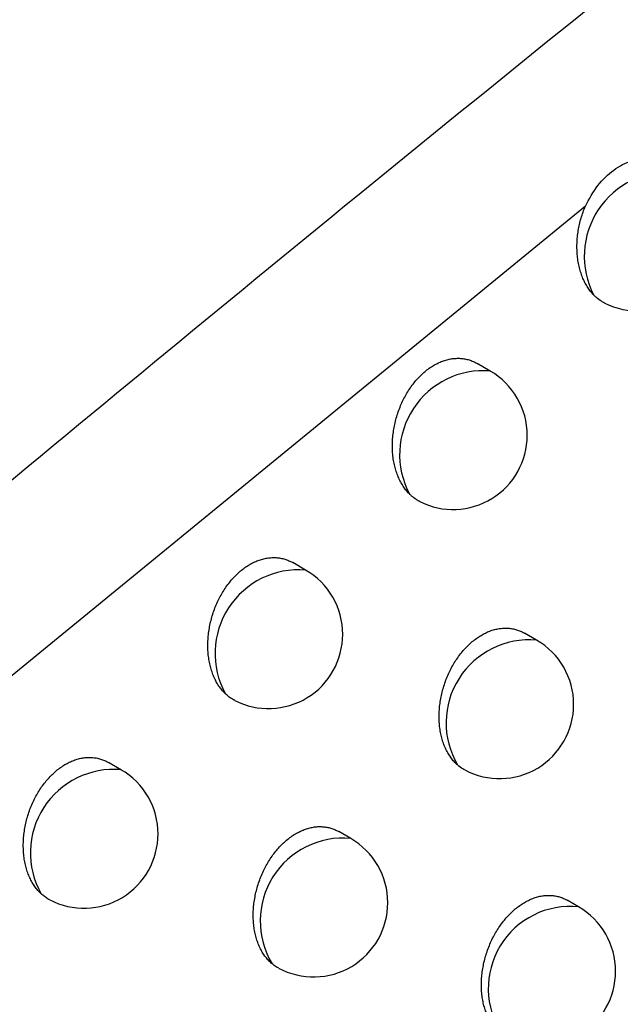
# Model space of a CAD drawing. Header units: millimetres. Extents: x -0.201 to 0.721, y -0.195 to 0.483.
# Tile 168 of 188: x 0.568 to 0.572, y 0.335 to 0.342. Entities that reach past the tile are written whole.
import ezdxf

# ---------------------------------------------------------------- set-up
doc = ezdxf.new("R2010")
doc.units = ezdxf.units.MM

msp = doc.modelspace()

# ---------------------------------------------------------------- linework, layer by layer
at = {"color": 7, "linetype": 'Continuous', "lineweight": 25}
for p, q in [((0.571759, 0.340679), (0.565884, 0.335872)), ((0.571117, 0.339568), (0.57103, 0.339619)), ((0.569873, 0.338227), (0.569787, 0.338277)), ((0.57143, 0.337755), (0.571348, 0.337802)), ((0.568628, 0.336882), (0.568544, 0.336931)), ((0.570177, 0.336419), (0.570096, 0.336465)), ((0.571713, 0.335958), (0.571636, 0.336003))]:
    msp.add_line(p, q, dxfattribs=at)
for centre, radius, start, end in [((0.572318, 0.340341), 0.0005666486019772, 85.505145, 207.297858), ((0.572112, 0.340473), 0.0005, 243.632435, 0.000988), ((0.571072, 0.339005), 0.0005653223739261, 85.385577, 207.958885), ((0.570867, 0.339135), 0.0005000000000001, 0.000988, 60.003677), ((0.570867, 0.339135), 0.0005000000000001, 243.242594, 0.000988), ((0.569826, 0.337665), 0.0005638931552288, 85.255007, 208.645868), ((0.569623, 0.337794), 0.0005000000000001, 0.000988, 60.003677), ((0.569623, 0.337794), 0.0005000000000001, 242.865078, 0.000988), ((0.57138, 0.337197), 0.0005601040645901, 84.888331, 210.34072), ((0.57118, 0.337322), 0.0005, 0.000988, 60.003677), ((0.57118, 0.337322), 0.0005, 242.027064, 0.000988), ((0.56858, 0.336322), 0.000562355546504, 85.112597, 209.360439), ((0.568378, 0.336449), 0.0005, 0.000988, 60.003677), ((0.568378, 0.336449), 0.0005, 242.533336, 0.000988), ((0.570125, 0.335863), 0.0005582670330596, 84.711804, 211.138728), ((0.569927, 0.335986), 0.0005, 0.000988, 60.003677), ((0.569927, 0.335986), 0.0005, 241.714219, 0.000988), ((0.571657, 0.335408), 0.0005528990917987, 84.164701, 213.341508), ((0.571463, 0.335525), 0.0005, 0.000988, 60.003677), ((0.571463, 0.335525), 0.0005, 240.883571, 0.000988)]:
    msp.add_arc(centre, radius, start, end, dxfattribs=at)
for points, knots in [([(0.5489622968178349, 0.3323661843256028), (0.551204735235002, 0.3338998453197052), (0.5556898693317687, 0.3369673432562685), (0.5638360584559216, 0.3423602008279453), (0.5728721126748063, 0.3481709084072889), (0.5796714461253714, 0.3523875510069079), (0.5827993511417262, 0.3543273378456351)], [0, 0, 0, 0, 0.2011493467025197, 0.4023217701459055, 0.7250494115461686, 1, 1, 1, 1]), ([(0.5839864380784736, 0.351406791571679), (0.583403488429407, 0.3509764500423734), (0.5816546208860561, 0.3496854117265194), (0.5787531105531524, 0.3474935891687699), (0.5745963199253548, 0.3442750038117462), (0.5697835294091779, 0.3404201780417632), (0.5643377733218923, 0.3358759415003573), (0.5598483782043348, 0.331973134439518), (0.5562837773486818, 0.328786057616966), (0.5545139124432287, 0.327164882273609), (0.5536289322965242, 0.3263542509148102)], [0, 0, 0, 0, 0.0561072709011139, 0.1683236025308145, 0.2805589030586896, 0.4602228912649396, 0.63996499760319, 0.8199421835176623, 0.9099662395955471, 1, 1, 1, 1]), ([(0.5864332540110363, 0.3416185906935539), (0.5838054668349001, 0.3390540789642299), (0.5785608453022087, 0.3339357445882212), (0.5733556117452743, 0.3286475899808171), (0.5707584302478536, 0.3260090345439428)], [0, 0, 0, 0, 0.5010441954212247, 0.9999999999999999, 0.9999999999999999, 0.9999999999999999, 0.9999999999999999]), ([(0.5717591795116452, 0.3406787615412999), (0.5717850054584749, 0.3407270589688), (0.5718366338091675, 0.3408236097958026), (0.5719497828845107, 0.3409281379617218), (0.5720568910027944, 0.34098599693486), (0.5721244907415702, 0.3409903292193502), (0.5721516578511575, 0.3409920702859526)], [0, 0, 0, 0, 0.2708871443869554, 0.5415273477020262, 0.8157481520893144, 1, 1, 1, 1]), ([(0.5718143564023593, 0.3400809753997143), (0.5718073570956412, 0.3400887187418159), (0.5717933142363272, 0.3401042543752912), (0.5717744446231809, 0.3401309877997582), (0.5717572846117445, 0.3401602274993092), (0.5717421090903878, 0.3401922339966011), (0.5717291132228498, 0.3402266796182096), (0.5717184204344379, 0.3402635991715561), (0.5717102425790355, 0.3403026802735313), (0.5717048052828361, 0.3403432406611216), (0.5717021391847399, 0.3403847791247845), (0.5717022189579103, 0.3404271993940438), (0.5717051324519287, 0.3404707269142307), (0.5717108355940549, 0.3405138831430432), (0.5717190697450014, 0.3405561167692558), (0.5717297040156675, 0.3405973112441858), (0.5717427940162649, 0.3406384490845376), (0.5717536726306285, 0.3406652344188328), (0.5717591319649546, 0.3406786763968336)], [0, 0, 0, 0, 0.0594811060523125, 0.1193382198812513, 0.1803672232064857, 0.2417962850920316, 0.3043588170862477, 0.3673490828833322, 0.4316872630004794, 0.4964913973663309, 0.5595108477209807, 0.622972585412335, 0.6878415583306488, 0.7532026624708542, 0.8138220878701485, 0.8748528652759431, 0.9371960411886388, 1, 1, 1, 1]), ([(0.5718902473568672, 0.3400249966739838), (0.571888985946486, 0.3400255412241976), (0.5718810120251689, 0.3400289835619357), (0.5718607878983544, 0.3400413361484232), (0.5718363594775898, 0.3400589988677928), (0.571819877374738, 0.3400754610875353), (0.5718143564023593, 0.3400809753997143)], [0, 0, 0, 0, 0.044590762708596, 0.2818775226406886, 0.7594521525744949, 1, 1, 1, 1]), ([(0.5705726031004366, 0.3387399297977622), (0.5705719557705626, 0.3387405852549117), (0.5705638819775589, 0.338748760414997), (0.5705490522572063, 0.3387656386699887), (0.5705295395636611, 0.3387927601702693), (0.5705119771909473, 0.3388227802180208), (0.5704966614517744, 0.3388553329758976), (0.5704837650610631, 0.3388900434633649), (0.5704733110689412, 0.3389268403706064), (0.5704653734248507, 0.3389657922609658), (0.5704601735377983, 0.3390062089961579), (0.570457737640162, 0.3390475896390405), (0.5704580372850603, 0.3390898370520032), (0.570461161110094, 0.3391331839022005), (0.5704671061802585, 0.3391765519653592), (0.5704757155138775, 0.3392193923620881), (0.5704868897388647, 0.3392616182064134), (0.570500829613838, 0.3393036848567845), (0.5705171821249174, 0.3393443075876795), (0.5705356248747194, 0.3393830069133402), (0.5705560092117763, 0.3394197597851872), (0.5705787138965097, 0.3394551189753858), (0.5706030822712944, 0.3394879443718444), (0.570628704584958, 0.3395179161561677), (0.5706554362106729, 0.3395450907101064), (0.5706837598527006, 0.3395698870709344), (0.5707129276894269, 0.3395915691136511), (0.5707425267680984, 0.339609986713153), (0.5707724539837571, 0.339625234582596), (0.5708031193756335, 0.3396374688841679), (0.570833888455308, 0.33964636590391), (0.5708643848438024, 0.3396519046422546), (0.5708945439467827, 0.3396541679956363), (0.5709245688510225, 0.3396531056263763), (0.5709540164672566, 0.3396486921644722), (0.5709824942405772, 0.3396408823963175), (0.5710079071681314, 0.3396310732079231), (0.571023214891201, 0.3396224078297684), (0.5710298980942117, 0.3396186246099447)], [0, 0, 0, 0, 0.0024863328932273, 0.0310106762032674, 0.0597269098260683, 0.0890430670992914, 0.1185645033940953, 0.1476632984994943, 0.1769612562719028, 0.2068869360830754, 0.2370296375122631, 0.2663237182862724, 0.2958233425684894, 0.3259767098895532, 0.3563585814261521, 0.3853459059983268, 0.4145411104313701, 0.4444012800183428, 0.4744953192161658, 0.5027947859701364, 0.5312987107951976, 0.5604560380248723, 0.5898426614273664, 0.6174008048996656, 0.6451557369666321, 0.6735350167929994, 0.7021313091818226, 0.7292423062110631, 0.7565421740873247, 0.7844354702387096, 0.8125325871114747, 0.839676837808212, 0.8670054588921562, 0.8949089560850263, 0.9230081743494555, 0.9506356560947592, 0.9784480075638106, 1, 1, 1, 1]), ([(0.5706423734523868, 0.3386892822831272), (0.5706405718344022, 0.3386900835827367), (0.5706328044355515, 0.3386935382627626), (0.5706141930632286, 0.3387050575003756), (0.5705924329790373, 0.3387207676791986), (0.5705775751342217, 0.3387351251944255), (0.5705726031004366, 0.3387399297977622)], [0, 0, 0, 0, 0.0698552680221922, 0.3011702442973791, 0.7661433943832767, 1, 1, 1, 1]), ([(0.5693310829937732, 0.3373949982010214), (0.5693288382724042, 0.3373972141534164), (0.5693191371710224, 0.3374067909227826), (0.5693029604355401, 0.3374253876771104), (0.5692836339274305, 0.3374524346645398), (0.5692662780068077, 0.337482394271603), (0.5692511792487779, 0.337514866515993), (0.5692385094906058, 0.3375494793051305), (0.5692282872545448, 0.3375861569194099), (0.5692205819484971, 0.3376249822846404), (0.5692156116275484, 0.3376652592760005), (0.569213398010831, 0.3377064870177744), (0.5692139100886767, 0.3377485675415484), (0.5692172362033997, 0.3377917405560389), (0.5692233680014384, 0.3378349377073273), (0.569232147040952, 0.3378776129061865), (0.5692434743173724, 0.3379196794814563), (0.5692575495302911, 0.3379615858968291), (0.5692740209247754, 0.3380020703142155), (0.5692925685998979, 0.3380406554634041), (0.5693130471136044, 0.3380773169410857), (0.5693358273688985, 0.3381125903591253), (0.569360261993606, 0.338145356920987), (0.5693859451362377, 0.3381752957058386), (0.5694127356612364, 0.3382024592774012), (0.5694411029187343, 0.3382272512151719), (0.5694703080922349, 0.3382489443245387), (0.5694999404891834, 0.3382673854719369), (0.5695298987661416, 0.3382826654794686), (0.5695605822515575, 0.3382949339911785), (0.5695913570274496, 0.3383038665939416), (0.5696218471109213, 0.3383094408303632), (0.5696519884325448, 0.3383117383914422), (0.5696819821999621, 0.3383107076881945), (0.5697113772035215, 0.3383063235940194), (0.569739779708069, 0.3382985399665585), (0.5697650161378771, 0.3382887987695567), (0.569780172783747, 0.3382802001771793), (0.5697867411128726, 0.3382764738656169)], [0, 0, 0, 0, 0.0085350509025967, 0.0368862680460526, 0.0654285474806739, 0.094568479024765, 0.1239130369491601, 0.1528021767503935, 0.181889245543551, 0.2116002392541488, 0.2415269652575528, 0.2705941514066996, 0.299865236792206, 0.329784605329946, 0.3599304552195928, 0.3887037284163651, 0.4176830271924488, 0.4473208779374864, 0.4771901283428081, 0.505314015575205, 0.5336406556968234, 0.5626147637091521, 0.591815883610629, 0.6192430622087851, 0.6468657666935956, 0.6751085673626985, 0.7035668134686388, 0.7305760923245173, 0.757773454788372, 0.7855618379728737, 0.8135532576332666, 0.8405984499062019, 0.8678275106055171, 0.8956301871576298, 0.9236282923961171, 0.9511334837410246, 0.9788230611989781, 1, 1, 1, 1]), ([(0.5708969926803, 0.3369139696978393), (0.570890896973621, 0.3369196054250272), (0.5708772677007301, 0.3369322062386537), (0.5708579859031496, 0.3369548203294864), (0.5708391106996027, 0.3369816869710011), (0.5708222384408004, 0.3370114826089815), (0.5708076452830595, 0.3370437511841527), (0.5707954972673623, 0.3370781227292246), (0.5707858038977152, 0.3371145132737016), (0.5707786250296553, 0.3371530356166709), (0.5707741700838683, 0.3371929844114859), (0.5707724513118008, 0.3372338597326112), (0.5707734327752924, 0.3372755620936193), (0.5707772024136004, 0.3373183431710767), (0.570783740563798, 0.3373611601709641), (0.5707928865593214, 0.3374034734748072), (0.5708045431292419, 0.3374451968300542), (0.570818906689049, 0.3374867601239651), (0.5708356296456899, 0.3375269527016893), (0.5708543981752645, 0.3375653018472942), (0.5708750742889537, 0.3376017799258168), (0.5708980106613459, 0.3376368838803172), (0.570922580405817, 0.3376695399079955), (0.5709483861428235, 0.3376994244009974), (0.5709752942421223, 0.337726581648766), (0.5710037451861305, 0.3377513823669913), (0.5710330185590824, 0.3377731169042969), (0.5710627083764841, 0.3377916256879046), (0.5710927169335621, 0.3378069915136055), (0.5711234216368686, 0.3378193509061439), (0.5711541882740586, 0.337828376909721), (0.5711846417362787, 0.3378340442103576), (0.5712147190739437, 0.3378364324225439), (0.5712446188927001, 0.3378354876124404), (0.5712738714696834, 0.3378311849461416), (0.5713020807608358, 0.337823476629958), (0.5713269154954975, 0.3378138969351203), (0.5713417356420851, 0.3378054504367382), (0.5713480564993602, 0.337801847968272)], [0, 0, 0, 0, 0.0226060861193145, 0.0505445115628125, 0.078671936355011, 0.107391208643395, 0.1363133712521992, 0.1647126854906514, 0.19330695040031, 0.2225158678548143, 0.2519373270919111, 0.2804838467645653, 0.3092304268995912, 0.3386125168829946, 0.3682163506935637, 0.3965036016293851, 0.4249926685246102, 0.4541257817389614, 0.4834847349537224, 0.5112087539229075, 0.5391317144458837, 0.567688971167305, 0.5964682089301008, 0.6235901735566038, 0.6509048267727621, 0.678830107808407, 0.7069673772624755, 0.7337303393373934, 0.7606795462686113, 0.7882141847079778, 0.8159500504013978, 0.8427502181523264, 0.8697329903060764, 0.8972861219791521, 0.9250338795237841, 0.9522405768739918, 0.9796303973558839, 1, 1, 1, 1]), ([(0.5693946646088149, 0.3373496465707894), (0.5693922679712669, 0.337350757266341), (0.5693794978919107, 0.3373566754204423), (0.5693578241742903, 0.3373712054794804), (0.5693400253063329, 0.3373870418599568), (0.5693310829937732, 0.3373949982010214)], [0, 0, 0, 0, 0.1031079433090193, 0.5493933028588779, 1, 1, 1, 1]), ([(0.568089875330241, 0.3360461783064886), (0.5680859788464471, 0.3360499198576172), (0.5680745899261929, 0.3360608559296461), (0.5680570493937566, 0.3360811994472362), (0.5680379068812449, 0.3361081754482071), (0.5680207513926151, 0.3361380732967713), (0.5680058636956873, 0.3361704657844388), (0.5679934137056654, 0.3362049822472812), (0.5679834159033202, 0.3362415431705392), (0.567975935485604, 0.3362802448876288), (0.567971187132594, 0.3363203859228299), (0.5679691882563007, 0.3363614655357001), (0.5679699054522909, 0.3364033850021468), (0.5679734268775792, 0.3364463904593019), (0.5679797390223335, 0.3364894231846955), (0.567988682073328, 0.3365319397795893), (0.5680001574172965, 0.3365738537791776), (0.5680143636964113, 0.3366156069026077), (0.5680309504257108, 0.3366559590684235), (0.5680496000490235, 0.3366944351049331), (0.568070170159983, 0.336731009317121), (0.5680930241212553, 0.3367662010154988), (0.5681175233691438, 0.3367989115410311), (0.5681432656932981, 0.3368288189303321), (0.5681701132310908, 0.3368559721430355), (0.5681985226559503, 0.3368807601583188), (0.56822776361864, 0.3369024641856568), (0.5682574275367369, 0.3369209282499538), (0.5682874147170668, 0.3369362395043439), (0.5683181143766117, 0.3369485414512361), (0.5683488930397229, 0.3369575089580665), (0.5683793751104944, 0.3369631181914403), (0.5684094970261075, 0.3369654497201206), (0.5684394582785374, 0.3369644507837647), (0.5684687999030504, 0.3369600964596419), (0.5684971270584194, 0.3369523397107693), (0.5685221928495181, 0.3369426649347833), (0.5685372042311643, 0.3369341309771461), (0.5685436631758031, 0.3369304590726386)], [0, 0, 0, 0, 0.0146528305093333, 0.042828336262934, 0.0711940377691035, 0.1001549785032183, 0.1293198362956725, 0.157998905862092, 0.1868746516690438, 0.2163704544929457, 0.2460806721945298, 0.2749219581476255, 0.3039655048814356, 0.3336519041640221, 0.3635627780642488, 0.3921227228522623, 0.4208868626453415, 0.4503032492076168, 0.4799486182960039, 0.5078956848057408, 0.536043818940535, 0.5648335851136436, 0.5938481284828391, 0.6211405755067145, 0.6486272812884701, 0.6767298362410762, 0.705046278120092, 0.7319483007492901, 0.7590375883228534, 0.7867153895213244, 0.8145954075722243, 0.8415355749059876, 0.8686590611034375, 0.896354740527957, 0.9242454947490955, 0.9516233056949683, 0.9791849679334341, 1, 1, 1, 1]), ([(0.5709459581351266, 0.3368805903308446), (0.5709415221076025, 0.3368828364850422), (0.5709240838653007, 0.3368916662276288), (0.5709085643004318, 0.3369044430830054), (0.5708969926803, 0.3369139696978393)], [0, 0, 0, 0, 0.2543850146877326, 1, 1, 1, 1]), ([(0.5696474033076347, 0.3355740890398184), (0.5696394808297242, 0.3355811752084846), (0.569623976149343, 0.3355950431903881), (0.5696032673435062, 0.3356195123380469), (0.5695845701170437, 0.335646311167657), (0.5695678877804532, 0.3356760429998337), (0.5695534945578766, 0.335708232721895), (0.5695415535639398, 0.3357425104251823), (0.5695320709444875, 0.3357787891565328), (0.5695251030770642, 0.3358171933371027), (0.5695208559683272, 0.3358570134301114), (0.5695193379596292, 0.3358977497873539), (0.5695205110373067, 0.3359393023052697), (0.5695244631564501, 0.335981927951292), (0.5695311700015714, 0.3360245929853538), (0.5695404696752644, 0.3360667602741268), (0.5695522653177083, 0.3361083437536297), (0.5695667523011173, 0.3361497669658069), (0.569583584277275, 0.3361898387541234), (0.5696024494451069, 0.3362280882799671), (0.5696232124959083, 0.3362644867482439), (0.56964621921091, 0.336299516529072), (0.5696708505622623, 0.3363321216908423), (0.5696967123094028, 0.3363619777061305), (0.5697236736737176, 0.3363891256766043), (0.5697521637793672, 0.3364139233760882), (0.5697814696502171, 0.336435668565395), (0.5698111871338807, 0.3364541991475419), (0.5698412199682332, 0.3364695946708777), (0.5698719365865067, 0.3364819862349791), (0.5699027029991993, 0.3364910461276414), (0.5699331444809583, 0.3364967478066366), (0.5699631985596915, 0.3364991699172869), (0.5699930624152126, 0.3364982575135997), (0.5700222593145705, 0.3364939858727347), (0.5700503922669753, 0.3364863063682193), (0.5700750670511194, 0.3364767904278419), (0.5700897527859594, 0.3364684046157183), (0.5700959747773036, 0.3364648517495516)], [0, 0, 0, 0, 0.0289994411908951, 0.0567533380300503, 0.084695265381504, 0.1132262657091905, 0.1419593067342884, 0.170144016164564, 0.1985223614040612, 0.2275112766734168, 0.2567113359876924, 0.2850300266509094, 0.3135471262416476, 0.342694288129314, 0.3720611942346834, 0.4001324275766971, 0.4284036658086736, 0.4573127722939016, 0.4864453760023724, 0.5139859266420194, 0.5417237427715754, 0.5700901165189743, 0.5986762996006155, 0.6256519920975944, 0.6528190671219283, 0.6805924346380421, 0.7085762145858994, 0.7352170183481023, 0.7620431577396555, 0.7894519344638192, 0.8170610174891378, 0.8437404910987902, 0.8706018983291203, 0.8980318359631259, 0.9256558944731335, 0.9527212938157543, 0.9799691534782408, 1, 1, 1, 1]), ([(0.5681476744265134, 0.3360063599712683), (0.5681444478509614, 0.3360077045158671), (0.5681322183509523, 0.3360128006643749), (0.5681129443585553, 0.3360264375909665), (0.5680975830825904, 0.3360395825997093), (0.568089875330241, 0.3360461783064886)], [0, 0, 0, 0, 0.1515093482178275, 0.5742569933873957, 1, 1, 1, 1]), ([(0.5711950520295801, 0.3351044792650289), (0.5711885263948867, 0.3351095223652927), (0.5711754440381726, 0.3351196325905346), (0.5711561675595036, 0.3351385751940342), (0.5711371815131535, 0.3351610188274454), (0.5711189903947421, 0.3351876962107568), (0.5711027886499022, 0.3352172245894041), (0.5710889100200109, 0.3352492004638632), (0.5710774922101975, 0.3352832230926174), (0.5710685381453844, 0.3353192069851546), (0.5710620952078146, 0.3353573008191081), (0.5710583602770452, 0.3353967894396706), (0.5710573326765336, 0.3354371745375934), (0.5710589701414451, 0.3354783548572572), (0.5710633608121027, 0.3355205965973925), (0.5710704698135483, 0.3355628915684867), (0.571080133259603, 0.3356047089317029), (0.5710922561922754, 0.3356459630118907), (0.5711070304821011, 0.3356870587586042), (0.5711241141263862, 0.3357268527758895), (0.5711432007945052, 0.3357648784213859), (0.5711641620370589, 0.3358011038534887), (0.5711873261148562, 0.335835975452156), (0.5712120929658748, 0.3358684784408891), (0.5712380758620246, 0.3358982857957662), (0.5712651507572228, 0.3359254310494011), (0.5712937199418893, 0.3359502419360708), (0.5713230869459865, 0.335972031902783), (0.571352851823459, 0.3359906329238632), (0.5713829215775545, 0.336006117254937), (0.5714136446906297, 0.3360186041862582), (0.5714443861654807, 0.3360277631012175), (0.5714747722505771, 0.3360335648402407), (0.5715047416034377, 0.3360360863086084), (0.5715344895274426, 0.3360352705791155), (0.5715635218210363, 0.3360310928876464), (0.5715914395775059, 0.3360235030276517), (0.5716157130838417, 0.3360141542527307), (0.5716300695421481, 0.3360059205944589), (0.5716360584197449, 0.3360024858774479)], [0, 0, 0, 0, 0.0227250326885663, 0.0455583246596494, 0.0728247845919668, 0.1002766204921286, 0.1283097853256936, 0.1565425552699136, 0.1841708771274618, 0.2119893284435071, 0.2404073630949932, 0.2690327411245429, 0.2967701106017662, 0.3247016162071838, 0.3532490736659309, 0.3820110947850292, 0.4095355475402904, 0.4372554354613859, 0.4655976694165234, 0.4941575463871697, 0.521231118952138, 0.5484977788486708, 0.5763787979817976, 0.6044742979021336, 0.63106914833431, 0.6578520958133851, 0.6852305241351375, 0.7128154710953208, 0.7391280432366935, 0.7656235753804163, 0.7926944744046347, 0.8199632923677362, 0.8463134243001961, 0.8728436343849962, 0.8999372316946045, 0.9272234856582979, 0.9539075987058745, 0.9807722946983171, 1, 1, 1, 1]), ([(0.5696903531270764, 0.3355464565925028), (0.5696848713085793, 0.3355489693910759), (0.5696695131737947, 0.3355560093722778), (0.5696560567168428, 0.3355670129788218), (0.5696474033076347, 0.3355740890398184)], [0, 0, 0, 0, 0.3569325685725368, 1, 1, 1, 1])]:
    msp.add_open_spline(points, degree=3, knots=knots, dxfattribs=at)

doc.saveas('drawing.dxf')
